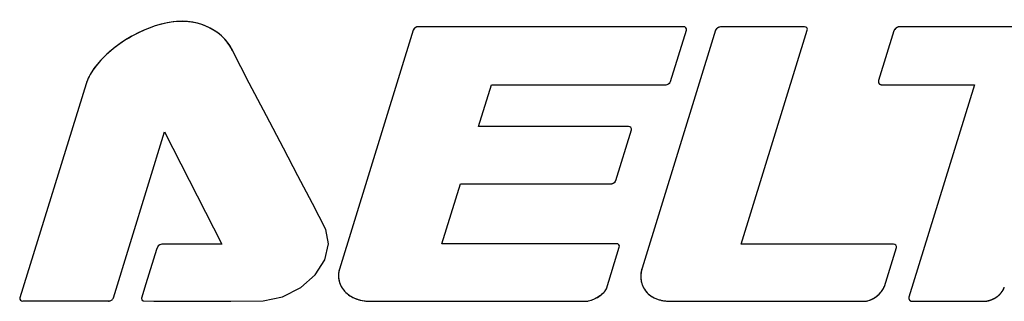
# Model space of a CAD drawing. Header units: millimetres. Extents: x 0 to 420, y 0 to 297.
# Tile 115 of 119: x 243.99 to 252.81, y 274.24 to 276.76. Entities that reach past the tile are written whole.
import ezdxf

# ---------------------------------------------------------------- set-up
doc = ezdxf.new("R2010")
doc.units = ezdxf.units.MM
doc.header["$LTSCALE"] = 23.1
doc.layers.add('03___PRT_ALL_CURVES', color=7, linetype='CONTINUOUS')
doc.layers.add('PRITING', color=7, linetype='CONTINUOUS')

msp = doc.modelspace()

# ---------------------------------------------------------------- linework, layer by layer
at = {"layer": '03___PRT_ALL_CURVES', "color": 7, "linetype": 'Continuous'}
for p, q in [((249.9404, 276.6973), (247.5643, 276.6973)), ((251.0236, 276.6955), (250.272, 276.6955)), ((254.3405, 276.6973), (251.8811, 276.6973)), ((247.5202, 276.6675), (246.8583, 274.5258)), ((250.2278, 276.6658), (249.5692, 274.5344)), ((249.8238, 276.207), (249.9661, 276.6675)), ((250.4569, 274.7485), (251.0494, 276.6656)), ((251.8246, 276.6592), (251.6875, 276.2154)), ((246.0512, 276.191), (245.9007, 276.4848)), ((244.5887, 276.1848), (243.9968, 274.2696)), ((246.2044, 275.8986), (246.0512, 276.191)), ((248.1049, 275.8024), (248.2208, 276.1773)), ((248.2208, 276.1773), (249.7797, 276.1773)), ((251.7205, 276.1773), (252.5476, 276.1773)), ((252.5476, 276.1773), (251.9601, 274.2763)), ((246.3566, 275.609), (246.2044, 275.8986)), ((249.4483, 275.8024), (248.1049, 275.8024)), ((244.8335, 274.2696), (245.293, 275.7566)), ((245.293, 275.7566), (245.8049, 274.7499)), ((249.3342, 275.3204), (249.474, 275.7728)), ((246.4873, 275.3615), (246.3566, 275.609)), ((246.6178, 275.1139), (246.4873, 275.3615)), ((247.7759, 274.7539), (247.9418, 275.2908)), ((247.9418, 275.2908), (249.2902, 275.2908)), ((246.7369, 274.8812), (246.6178, 275.1139)), ((246.7618, 274.7525), (246.7369, 274.8812)), ((245.2499, 274.7453), (245.2338, 274.7336)), ((245.269, 274.7499), (245.2499, 274.7453)), ((245.4412, 274.7499), (245.269, 274.7499)), ((245.8049, 274.7499), (245.4412, 274.7499)), ((246.7276, 274.6088), (246.7618, 274.7525)), ((249.3398, 274.7539), (247.7759, 274.7539)), ((251.822, 274.7485), (250.4569, 274.7485)), ((245.2201, 274.7019), (245.1254, 274.3954)), ((245.2338, 274.7336), (245.2201, 274.7019)), ((249.2501, 274.3506), (249.3656, 274.7241)), ((251.7399, 274.3699), (251.8475, 274.7187)), ((246.6405, 274.4746), (246.7276, 274.6088)), ((246.5115, 274.3619), (246.6405, 274.4746)), ((245.1254, 274.3954), (245.0858, 274.2668)), ((246.3476, 274.2791), (246.5115, 274.3619)), ((244.7893, 274.2397), (244.0226, 274.2397)), ((245.0858, 274.2668), (245.0878, 274.252)), ((245.0878, 274.252), (245.0994, 274.2421)), ((245.0994, 274.2421), (245.1946, 274.2397)), ((245.1946, 274.2397), (245.8851, 274.2397)), ((245.8851, 274.2397), (246.1759, 274.2417)), ((246.1759, 274.2417), (246.3476, 274.2791)), ((247.1316, 274.2382), (249.0587, 274.2382)), ((249.8244, 274.2382), (251.5645, 274.2382)), ((251.9931, 274.2382), (252.6257, 274.2382))]:
    msp.add_line(p, q, dxfattribs=at)
for centre, radius, start, end in [((245.5144, 276.2929), 0.4314, 31.70269, 42.64471), ((245.5191, 276.2961), 0.4257, 26.31523, 31.66993), ((247.0445, 274.4674), 0.1952, 186.56082, 191.56561), ((247.0488, 274.4684), 0.1995, 191.57738, 198.81244), ((247.0552, 274.4705), 0.2063, 198.81208, 205.35184), ((247.0621, 274.4738), 0.214, 205.35257, 211.78245), ((249.7845, 274.4605), 0.2265, 184.19331, 191.55483), ((249.7745, 274.4584), 0.2163, 191.55327, 199.19652), ((249.7653, 274.4552), 0.2066, 199.19574, 207.38791), ((247.0694, 274.4783), 0.2225, 211.78814, 219.11733), ((247.0752, 274.483), 0.23, 219.1042, 224.2903), ((247.0801, 274.4878), 0.2369, 224.29681, 230.37187), ((247.1098, 274.5326), 0.2907, 241.44355, 246.70133), ((247.118, 274.5515), 0.3114, 246.69738, 251.56031), ((247.1245, 274.5709), 0.3318, 251.5589, 256.31602), ((249.8169, 274.575), 0.3361, 253.6886, 259.03988), ((249.823, 274.6063), 0.3679, 259.03619, 264.47926), ((249.8255, 274.6319), 0.3936, 264.47007, 269.83424)]:
    msp.add_arc(centre, radius, start, end, dxfattribs=at)
for points, knots in [([(245.8317, 276.5851), (245.8224, 276.5953), (245.7261, 276.6908), (245.3465, 276.8475), (244.8101, 276.5364), (244.6568, 276.3187)], [0, 0, 0, 0, 0.040437, 0.392862, 1, 1, 1, 1]), ([(251.8461, 276.6862), (251.8455, 276.6857), (251.8443, 276.6848), (251.8427, 276.6837), (251.8415, 276.6828), (251.8403, 276.6817), (251.8389, 276.6804), (251.8374, 276.6791), (251.8363, 276.6781), (251.8353, 276.6769), (251.8343, 276.6759), (251.8334, 276.6747), (251.8326, 276.6739), (251.832, 276.673), (251.8311, 276.6718), (251.8303, 276.6706), (251.8295, 276.6696), (251.8291, 276.669), (251.8287, 276.6681), (251.8279, 276.6667), (251.8271, 276.6652), (251.8264, 276.664), (251.826, 276.6627), (251.8253, 276.6611), (251.8249, 276.6599), (251.8246, 276.6592)], [0, 0, 0, 0, 0.0625, 0.125, 0.15625, 0.1875, 0.25, 0.3125, 0.34375, 0.375, 0.4375, 0.46875, 0.5, 0.53125, 0.5625, 0.625, 0.65625, 0.671875, 0.6875, 0.75, 0.8125, 0.84375, 0.875, 0.9375, 1, 1, 1, 1]), ([(251.8811, 276.6973), (251.8804, 276.6973), (251.8789, 276.6972), (251.8771, 276.6971), (251.8756, 276.697), (251.8742, 276.6968), (251.8723, 276.6965), (251.8704, 276.6962), (251.8689, 276.696), (251.8674, 276.6955), (251.8659, 276.6951), (251.8643, 276.6947), (251.8632, 276.6945), (251.8621, 276.694), (251.8606, 276.6935), (251.8592, 276.6929), (251.8577, 276.6924), (251.8562, 276.6918), (251.8544, 276.6909), (251.8526, 276.69), (251.8512, 276.6893), (251.8498, 276.6884), (251.8481, 276.6874), (251.8468, 276.6866), (251.8461, 276.6862)], [0, 0, 0, 0, 0.0625, 0.125, 0.15625, 0.1875, 0.25, 0.3125, 0.34375, 0.375, 0.4375, 0.46875, 0.5, 0.53125, 0.5625, 0.625, 0.65625, 0.6875, 0.75, 0.8125, 0.84375, 0.875, 0.9375, 1, 1, 1, 1]), ([(251.6875, 276.2154), (251.6873, 276.2148), (251.687, 276.2136), (251.6867, 276.212), (251.6864, 276.211), (251.6863, 276.2103), (251.6862, 276.2094), (251.6861, 276.2081), (251.686, 276.2067), (251.6859, 276.2058), (251.686, 276.2052), (251.6861, 276.2042), (251.6862, 276.203), (251.6863, 276.2019), (251.6863, 276.2013), (251.6863, 276.2009), (251.6865, 276.2005), (251.6866, 276.1999), (251.6869, 276.199), (251.6872, 276.1979), (251.6874, 276.1969), (251.6876, 276.1963), (251.688, 276.1956), (251.6885, 276.1944), (251.6891, 276.1932), (251.6894, 276.1924), (251.6898, 276.1919), (251.6904, 276.1911), (251.6912, 276.1899), (251.6919, 276.189), (251.6922, 276.1885)], [0, 0, 0, 0, 0.0625, 0.125, 0.15625, 0.171875, 0.1875, 0.25, 0.3125, 0.328125, 0.34375, 0.375, 0.4375, 0.46875, 0.484375, 0.5, 0.515625, 0.53125, 0.5625, 0.625, 0.65625, 0.671875, 0.6875, 0.75, 0.8125, 0.828125, 0.84375, 0.875, 0.9375, 1, 1, 1, 1]), ([(251.6922, 276.1885), (251.6926, 276.1881), (251.6934, 276.1873), (251.6945, 276.1863), (251.6952, 276.1856), (251.6956, 276.1852), (251.6964, 276.1847), (251.6975, 276.1839), (251.6987, 276.1831), (251.6995, 276.1825), (251.7, 276.1823), (251.701, 276.1818), (251.7021, 276.1812), (251.7032, 276.1807), (251.7041, 276.1803), (251.7051, 276.18), (251.7063, 276.1796), (251.7076, 276.1792), (251.7089, 276.1787), (251.7102, 276.1785), (251.7119, 276.1782), (251.7134, 276.1779), (251.7144, 276.1777), (251.7151, 276.1776), (251.7164, 276.1776), (251.7182, 276.1775), (251.7197, 276.1774), (251.7205, 276.1773)], [0, 0, 0, 0, 0.0625, 0.125, 0.15625, 0.171875, 0.1875, 0.25, 0.3125, 0.328125, 0.34375, 0.375, 0.4375, 0.46875, 0.5, 0.53125, 0.5625, 0.625, 0.65625, 0.6875, 0.75, 0.8125, 0.828125, 0.84375, 0.875, 0.9375, 1, 1, 1, 1]), ([(249.2902, 275.2908), (249.2913, 275.2908), (249.2927, 275.2909), (249.2944, 275.291), (249.2956, 275.2911), (249.297, 275.2914), (249.2985, 275.2916), (249.2997, 275.2918), (249.3009, 275.2921), (249.302, 275.2924), (249.3032, 275.2928), (249.3041, 275.293), (249.305, 275.2933), (249.3061, 275.2937), (249.3073, 275.2942), (249.3084, 275.2946), (249.3095, 275.2951), (249.3109, 275.2958), (249.3124, 275.2964), (249.3135, 275.297), (249.315, 275.298), (249.3164, 275.2988), (249.3174, 275.2994)], [0, 0, 0, 0, 0.125, 0.15625, 0.1875, 0.25, 0.3125, 0.34375, 0.375, 0.4375, 0.46875, 0.5, 0.53125, 0.5625, 0.625, 0.65625, 0.6875, 0.75, 0.8125, 0.84375, 0.875, 1, 1, 1, 1]), ([(249.3174, 275.2994), (249.3184, 275.3001), (249.3196, 275.301), (249.321, 275.3021), (249.322, 275.3029), (249.3231, 275.3039), (249.3242, 275.3049), (249.3251, 275.3057), (249.3258, 275.3066), (249.3266, 275.3075), (249.3273, 275.3083), (249.3279, 275.309), (249.3284, 275.3097), (249.3291, 275.3106), (249.3297, 275.3115), (249.3304, 275.3124), (249.331, 275.3134), (249.3316, 275.3146), (249.3322, 275.3157), (249.3327, 275.3167), (249.3333, 275.3182), (249.3338, 275.3194), (249.3342, 275.3204)], [0, 0, 0, 0, 0.125, 0.15625, 0.1875, 0.25, 0.3125, 0.34375, 0.375, 0.4375, 0.46875, 0.5, 0.53125, 0.5625, 0.625, 0.65625, 0.6875, 0.75, 0.8125, 0.84375, 0.875, 1, 1, 1, 1]), ([(249.0902, 274.2419), (249.1211, 274.2484), (249.1724, 274.2717), (249.2154, 274.306), (249.2312, 274.3226), (249.2339, 274.3255)], [0, 0, 0, 0, 0.57051, 0.924437, 1, 1, 1, 1]), ([(249.2339, 274.3255), (249.2359, 274.3278), (249.2425, 274.3358), (249.2479, 274.3444), (249.2501, 274.3506)], [0, 0, 0, 0, 0.290384, 1, 1, 1, 1]), ([(249.5819, 274.3602), (249.5923, 274.3401), (249.6099, 274.3167), (249.6328, 274.2977), (249.6379, 274.2938)], [0, 0, 0, 0, 0.784783, 1, 1, 1, 1]), ([(252.7425, 274.2752), (252.7435, 274.2759), (252.7455, 274.2774), (252.7481, 274.2792), (252.7502, 274.2806), (252.7522, 274.2822), (252.7548, 274.2843), (252.7574, 274.2863), (252.7595, 274.2879), (252.7615, 274.2896), (252.7634, 274.2913), (252.7654, 274.2931), (252.7669, 274.2943), (252.7683, 274.2957), (252.7702, 274.2974), (252.772, 274.2992), (252.7737, 274.3008), (252.7746, 274.3017), (252.7754, 274.3026), (252.7764, 274.3037), (252.7777, 274.305), (252.7789, 274.3063), (252.7799, 274.3074), (252.7808, 274.3082), (252.7816, 274.3092), (252.7831, 274.311), (252.7852, 274.3134), (252.7868, 274.3154), (252.7877, 274.3164)], [0, 0, 0, 0, 0.0625, 0.125, 0.15625, 0.1875, 0.25, 0.3125, 0.34375, 0.375, 0.4375, 0.46875, 0.5, 0.53125, 0.5625, 0.625, 0.65625, 0.671875, 0.6875, 0.71875, 0.75, 0.78125, 0.8125, 0.828125, 0.84375, 0.875, 0.9375, 1, 1, 1, 1]), ([(252.7877, 274.3164), (252.7884, 274.3173), (252.7898, 274.3192), (252.7915, 274.3216), (252.793, 274.3234), (252.7943, 274.3254), (252.796, 274.3279), (252.7977, 274.3304), (252.799, 274.3324), (252.8002, 274.3345), (252.8014, 274.3365), (252.8026, 274.3386), (252.8035, 274.3401), (252.8043, 274.3417), (252.8053, 274.3437), (252.8064, 274.3458), (252.8075, 274.3479), (252.8084, 274.35), (252.8095, 274.3526), (252.8106, 274.3552), (252.8115, 274.3573), (252.8122, 274.3594), (252.8131, 274.362), (252.8138, 274.3641), (252.8142, 274.3651)], [0, 0, 0, 0, 0.0625, 0.125, 0.15625, 0.1875, 0.25, 0.3125, 0.34375, 0.375, 0.4375, 0.46875, 0.5, 0.53125, 0.5625, 0.625, 0.65625, 0.6875, 0.75, 0.8125, 0.84375, 0.875, 0.9375, 1, 1, 1, 1]), ([(251.6519, 274.2705), (251.6592, 274.2754), (251.6674, 274.2813), (251.6752, 274.2875), (251.6762, 274.2884)], [0, 0, 0, 0, 0.86984, 1, 1, 1, 1]), ([(251.9601, 274.2763), (251.96, 274.2757), (251.9597, 274.2745), (251.9594, 274.2729), (251.9591, 274.2719), (251.959, 274.2712), (251.9589, 274.2703), (251.9588, 274.269), (251.9587, 274.2676), (251.9586, 274.2667), (251.9587, 274.2661), (251.9588, 274.2651), (251.9589, 274.2639), (251.9589, 274.2628), (251.959, 274.2622), (251.959, 274.2618), (251.9591, 274.2614), (251.9593, 274.2608), (251.9596, 274.2599), (251.9598, 274.2588), (251.9601, 274.2578), (251.9603, 274.2572), (251.9607, 274.2565), (251.9612, 274.2553), (251.9618, 274.2541), (251.9621, 274.2533), (251.9624, 274.2528), (251.963, 274.252), (251.9639, 274.2508), (251.9645, 274.2499), (251.9649, 274.2494)], [0, 0, 0, 0, 0.0625, 0.125, 0.15625, 0.171875, 0.1875, 0.25, 0.3125, 0.328125, 0.34375, 0.375, 0.4375, 0.46875, 0.484375, 0.5, 0.515625, 0.53125, 0.5625, 0.625, 0.65625, 0.671875, 0.6875, 0.75, 0.8125, 0.828125, 0.84375, 0.875, 0.9375, 1, 1, 1, 1]), ([(251.9649, 274.2494), (251.9653, 274.249), (251.9661, 274.2482), (251.9672, 274.2472), (251.9679, 274.2465), (251.9683, 274.2461), (251.9691, 274.2456), (251.9702, 274.2448), (251.9714, 274.244), (251.9721, 274.2434), (251.9727, 274.2432), (251.9737, 274.2427), (251.9748, 274.2421), (251.9759, 274.2416), (251.9767, 274.2412), (251.9777, 274.2409), (251.979, 274.2405), (251.9803, 274.2401), (251.9815, 274.2396), (251.9829, 274.2394), (251.9846, 274.2391), (251.9861, 274.2388), (251.9871, 274.2386), (251.9878, 274.2385), (251.9891, 274.2385), (251.9909, 274.2384), (251.9924, 274.2383), (251.9931, 274.2382)], [0, 0, 0, 0, 0.0625, 0.125, 0.15625, 0.171875, 0.1875, 0.25, 0.3125, 0.328125, 0.34375, 0.375, 0.4375, 0.46875, 0.5, 0.53125, 0.5625, 0.625, 0.65625, 0.6875, 0.75, 0.8125, 0.828125, 0.84375, 0.875, 0.9375, 1, 1, 1, 1]), ([(252.6257, 274.2382), (252.6269, 274.2383), (252.6293, 274.2383), (252.6322, 274.2384), (252.6343, 274.2384), (252.6355, 274.2385), (252.6367, 274.2386), (252.6383, 274.2387), (252.6408, 274.2389), (252.6434, 274.2391), (252.6459, 274.2393), (252.6483, 274.2397), (252.6507, 274.24), (252.6531, 274.2403), (252.6549, 274.2405), (252.6568, 274.2409), (252.6594, 274.2414), (252.6619, 274.2419), (252.6645, 274.2423), (252.6671, 274.2429), (252.6703, 274.2437), (252.6734, 274.2444), (252.676, 274.245), (252.6798, 274.2462), (252.683, 274.2471), (252.6855, 274.2478)], [0, 0, 0, 0, 0.0625, 0.125, 0.15625, 0.171875, 0.1875, 0.21875, 0.25, 0.3125, 0.34375, 0.375, 0.4375, 0.46875, 0.5, 0.53125, 0.5625, 0.625, 0.65625, 0.6875, 0.75, 0.8125, 0.84375, 0.875, 1, 1, 1, 1]), ([(252.6855, 274.2478), (252.6867, 274.2482), (252.6891, 274.249), (252.6921, 274.2501), (252.6942, 274.2508), (252.6954, 274.2512), (252.6973, 274.2519), (252.7001, 274.253), (252.7032, 274.2543), (252.7057, 274.2553), (252.7081, 274.2564), (252.7106, 274.2575), (252.713, 274.2586), (252.7149, 274.2594), (252.7165, 274.2603), (252.7188, 274.2614), (252.7211, 274.2626), (252.7231, 274.2636), (252.7242, 274.2642), (252.726, 274.2652), (252.7286, 274.2667), (252.7315, 274.2683), (252.7338, 274.2697), (252.7361, 274.2712), (252.739, 274.273), (252.7413, 274.2745), (252.7425, 274.2752)], [0, 0, 0, 0, 0.0625, 0.125, 0.15625, 0.171875, 0.1875, 0.25, 0.3125, 0.34375, 0.375, 0.4375, 0.46875, 0.5, 0.53125, 0.5625, 0.625, 0.65625, 0.671875, 0.6875, 0.75, 0.8125, 0.84375, 0.875, 0.9375, 1, 1, 1, 1])]:
    msp.add_open_spline(points, degree=3, knots=knots, dxfattribs=at)
for points in [[(247.537, 276.6885), (247.5287, 276.6829), (247.5225, 276.6751), (247.5202, 276.6675)], [(247.5643, 276.6973), (247.5554, 276.6973), (247.5452, 276.6941), (247.537, 276.6885)], [(249.9624, 276.6885), (249.9576, 276.6941), (249.9493, 276.6973), (249.9404, 276.6973)], [(249.9661, 276.6675), (249.9684, 276.6751), (249.9671, 276.683), (249.9624, 276.6885)], [(250.2541, 276.6908), (250.242, 276.6851), (250.2307, 276.6751), (250.2278, 276.6658)], [(250.272, 276.6955), (250.2665, 276.6955), (250.2602, 276.6937), (250.2541, 276.6908)], [(251.0455, 276.6866), (251.0407, 276.6922), (251.0326, 276.6955), (251.0236, 276.6955)], [(251.0494, 276.6656), (251.0517, 276.6732), (251.0503, 276.681), (251.0455, 276.6866)], [(244.6568, 276.3187), (244.6257, 276.2745), (244.6023, 276.2294), (244.5887, 276.1848)], [(249.7797, 276.1773), (249.7886, 276.1773), (249.7988, 276.1805), (249.807, 276.1861)], [(249.807, 276.1861), (249.8153, 276.1916), (249.8215, 276.1995), (249.8238, 276.207)], [(249.4702, 275.7937), (249.4655, 275.7992), (249.4572, 275.8024), (249.4483, 275.8024)], [(249.474, 275.7728), (249.4763, 275.7803), (249.475, 275.7882), (249.4702, 275.7937)], [(249.3618, 274.7451), (249.357, 274.7507), (249.3488, 274.7539), (249.3398, 274.7539)], [(249.3656, 274.7241), (249.3679, 274.7317), (249.3666, 274.7396), (249.3618, 274.7451)], [(251.8439, 274.7397), (251.8392, 274.7453), (251.8309, 274.7485), (251.822, 274.7485)], [(251.8475, 274.7187), (251.8498, 274.7263), (251.8486, 274.7342), (251.8439, 274.7397)], [(246.8583, 274.5258), (246.8499, 274.4985), (246.8476, 274.4713), (246.8506, 274.4451)], [(249.5692, 274.5344), (249.5599, 274.5043), (249.5564, 274.4735), (249.5586, 274.4439)], [(246.929, 274.3054), (246.9418, 274.2948), (246.9558, 274.2854), (246.9708, 274.2772)], [(249.6379, 274.2938), (249.6459, 274.2878), (249.6543, 274.2822), (249.6632, 274.2772)], [(251.6762, 274.2884), (251.6852, 274.2957), (251.6936, 274.3033), (251.7012, 274.3112)], [(251.7012, 274.3112), (251.7082, 274.3185), (251.7145, 274.326), (251.7201, 274.3337)], [(251.7201, 274.3337), (251.7286, 274.3454), (251.7353, 274.3575), (251.7399, 274.3699)], [(243.9968, 274.2696), (243.9945, 274.262), (243.9957, 274.2536), (244.0005, 274.2485)], [(244.0005, 274.2485), (244.0054, 274.2434), (244.014, 274.2415), (244.0226, 274.2397)], [(244.7893, 274.2397), (244.799, 274.2415), (244.8087, 274.2434), (244.8167, 274.2485)], [(244.8167, 274.2485), (244.8247, 274.2536), (244.8311, 274.262), (244.8335, 274.2696)], [(247.046, 274.2485), (247.0731, 274.2419), (247.1019, 274.2384), (247.1316, 274.2382)], [(249.0587, 274.2382), (249.069, 274.2384), (249.0795, 274.2397), (249.0902, 274.2419)], [(249.6632, 274.2772), (249.6813, 274.267), (249.7012, 274.2587), (249.7225, 274.2525)], [(251.5645, 274.2382), (251.579, 274.2386), (251.594, 274.2422), (251.6087, 274.2479)], [(251.6087, 274.2479), (251.6235, 274.2536), (251.6381, 274.2615), (251.6519, 274.2705)]]:
    msp.add_open_spline(points, degree=3, dxfattribs=at)
at = {"layer": 'PRITING', "color": 7, "linetype": 'Continuous'}
for p, q in [((249.9404, 276.6973), (247.5643, 276.6973)), ((251.0236, 276.6955), (250.272, 276.6955)), ((254.3405, 276.6973), (251.8811, 276.6973)), ((247.5202, 276.6675), (246.8583, 274.5258)), ((250.2278, 276.6658), (249.5692, 274.5344)), ((249.8238, 276.207), (249.9661, 276.6675)), ((250.4569, 274.7485), (251.0494, 276.6656)), ((251.8246, 276.6592), (251.6875, 276.2154)), ((246.0512, 276.191), (245.9007, 276.4848)), ((244.5887, 276.1848), (243.9968, 274.2696)), ((244.5887, 276.1848), (243.9968, 274.2696)), ((246.2044, 275.8986), (246.0512, 276.191)), ((248.1049, 275.8024), (248.2208, 276.1773)), ((248.2208, 276.1773), (249.7797, 276.1773)), ((251.7205, 276.1773), (252.5476, 276.1773)), ((252.5476, 276.1773), (251.9601, 274.2763)), ((246.3566, 275.609), (246.2044, 275.8986)), ((249.4483, 275.8024), (248.1049, 275.8024)), ((244.8335, 274.2696), (245.293, 275.7566)), ((245.293, 275.7566), (245.8049, 274.7499)), ((249.3342, 275.3204), (249.474, 275.7728)), ((246.4873, 275.3615), (246.3566, 275.609)), ((246.6178, 275.1139), (246.4873, 275.3615)), ((247.7759, 274.7539), (247.9418, 275.2908)), ((247.9418, 275.2908), (249.2902, 275.2908)), ((246.7369, 274.8812), (246.6178, 275.1139)), ((246.7618, 274.7525), (246.7369, 274.8812)), ((245.2499, 274.7453), (245.2338, 274.7336)), ((245.269, 274.7499), (245.2499, 274.7453)), ((245.4412, 274.7499), (245.269, 274.7499)), ((245.8049, 274.7499), (245.4412, 274.7499)), ((246.7276, 274.6088), (246.7618, 274.7525)), ((249.3398, 274.7539), (247.7759, 274.7539)), ((251.822, 274.7485), (250.4569, 274.7485)), ((245.2201, 274.7019), (245.1254, 274.3954)), ((245.2338, 274.7336), (245.2201, 274.7019)), ((249.2501, 274.3506), (249.3656, 274.7241)), ((251.7399, 274.3699), (251.8475, 274.7187)), ((246.6405, 274.4746), (246.7276, 274.6088)), ((246.5115, 274.3619), (246.6405, 274.4746)), ((245.1254, 274.3954), (245.0858, 274.2668)), ((246.3476, 274.2791), (246.5115, 274.3619)), ((244.7893, 274.2397), (244.0226, 274.2397)), ((245.0858, 274.2668), (245.0878, 274.252)), ((245.0878, 274.252), (245.0994, 274.2421)), ((245.0994, 274.2421), (245.1946, 274.2397)), ((245.1946, 274.2397), (245.8851, 274.2397)), ((245.8851, 274.2397), (246.1759, 274.2417)), ((246.1759, 274.2417), (246.3476, 274.2791)), ((247.1316, 274.2382), (249.0587, 274.2382)), ((249.8244, 274.2382), (251.5645, 274.2382)), ((251.9931, 274.2382), (252.6257, 274.2382))]:
    msp.add_line(p, q, dxfattribs=at)
for centre, radius, start, end in [((245.5144, 276.2929), 0.4314, 31.70269, 42.64471), ((245.5191, 276.2961), 0.4257, 26.31523, 31.66993), ((247.0445, 274.4674), 0.1952, 186.56082, 191.56561), ((247.0488, 274.4684), 0.1995, 191.57738, 198.81244), ((247.0552, 274.4705), 0.2063, 198.81208, 205.35184), ((247.0621, 274.4738), 0.214, 205.35257, 211.78245), ((249.7845, 274.4605), 0.2265, 184.19331, 191.55483), ((249.7745, 274.4584), 0.2163, 191.55327, 199.19652), ((249.7653, 274.4552), 0.2066, 199.19574, 207.38791), ((247.0694, 274.4783), 0.2225, 211.78814, 219.11733), ((247.0752, 274.483), 0.23, 219.1042, 224.2903), ((247.0801, 274.4878), 0.2369, 224.29681, 230.37187), ((247.1098, 274.5326), 0.2907, 241.44355, 246.70133), ((247.118, 274.5515), 0.3114, 246.69738, 251.56031), ((247.1245, 274.5709), 0.3318, 251.5589, 256.31602), ((249.8169, 274.575), 0.3361, 253.6886, 259.03988), ((249.823, 274.6063), 0.3679, 259.03619, 264.47926), ((249.8255, 274.6319), 0.3936, 264.47007, 269.83424)]:
    msp.add_arc(centre, radius, start, end, dxfattribs=at)
for points, knots in [([(245.8295, 276.5875), (245.7565, 276.6658), (245.5272, 276.782), (245.2133, 276.7201), (244.9749, 276.604), (244.7622, 276.4561), (244.6276, 276.3023), (244.5887, 276.1848)], [0, 0, 0, 0, 0.215949, 0.475751, 0.613839, 0.750388, 1, 1, 1, 1]), ([(245.8317, 276.5851), (245.8224, 276.5953), (245.7261, 276.6908), (245.3465, 276.8475), (244.8101, 276.5364), (244.6568, 276.3187)], [0, 0, 0, 0, 0.040437, 0.392862, 1, 1, 1, 1]), ([(249.9661, 276.6675), (249.9681, 276.6743), (249.9655, 276.6925), (249.9483, 276.6972), (249.9404, 276.6973)], [0, 0, 0, 0, 0.474394, 1, 1, 1, 1]), ([(251.0494, 276.6656), (251.0514, 276.6725), (251.0486, 276.6905), (251.0315, 276.6953), (251.0236, 276.6955)], [0, 0, 0, 0, 0.474515, 1, 1, 1, 1]), ([(251.8811, 276.6973), (251.8631, 276.6973), (251.838, 276.6853), (251.8262, 276.6645), (251.8246, 276.6592)], [0, 0, 0, 0, 0.765121, 1, 1, 1, 1]), ([(251.8461, 276.6862), (251.8455, 276.6857), (251.8443, 276.6848), (251.8427, 276.6837), (251.8415, 276.6828), (251.8403, 276.6817), (251.8389, 276.6804), (251.8374, 276.6791), (251.8363, 276.6781), (251.8353, 276.6769), (251.8343, 276.6759), (251.8334, 276.6747), (251.8326, 276.6739), (251.832, 276.673), (251.8311, 276.6718), (251.8303, 276.6706), (251.8295, 276.6696), (251.8291, 276.669), (251.8287, 276.6681), (251.8279, 276.6667), (251.8271, 276.6652), (251.8264, 276.664), (251.826, 276.6627), (251.8253, 276.6611), (251.8249, 276.6599), (251.8246, 276.6592)], [0, 0, 0, 0, 0.0625, 0.125, 0.15625, 0.1875, 0.25, 0.3125, 0.34375, 0.375, 0.4375, 0.46875, 0.5, 0.53125, 0.5625, 0.625, 0.65625, 0.671875, 0.6875, 0.75, 0.8125, 0.84375, 0.875, 0.9375, 1, 1, 1, 1]), ([(251.8811, 276.6973), (251.8804, 276.6973), (251.8789, 276.6972), (251.8771, 276.6971), (251.8756, 276.697), (251.8742, 276.6968), (251.8723, 276.6965), (251.8704, 276.6962), (251.8689, 276.696), (251.8674, 276.6955), (251.8659, 276.6951), (251.8643, 276.6947), (251.8632, 276.6945), (251.8621, 276.694), (251.8606, 276.6935), (251.8592, 276.6929), (251.8577, 276.6924), (251.8562, 276.6918), (251.8544, 276.6909), (251.8526, 276.69), (251.8512, 276.6893), (251.8498, 276.6884), (251.8481, 276.6874), (251.8468, 276.6866), (251.8461, 276.6862)], [0, 0, 0, 0, 0.0625, 0.125, 0.15625, 0.1875, 0.25, 0.3125, 0.34375, 0.375, 0.4375, 0.46875, 0.5, 0.53125, 0.5625, 0.625, 0.65625, 0.6875, 0.75, 0.8125, 0.84375, 0.875, 0.9375, 1, 1, 1, 1]), ([(251.6875, 276.2154), (251.6848, 276.2067), (251.6882, 276.1834), (251.7103, 276.1773), (251.7205, 276.1773)], [0, 0, 0, 0, 0.474093, 1, 1, 1, 1]), ([(251.6875, 276.2154), (251.6873, 276.2148), (251.687, 276.2136), (251.6867, 276.212), (251.6864, 276.211), (251.6863, 276.2103), (251.6862, 276.2094), (251.6861, 276.2081), (251.686, 276.2067), (251.6859, 276.2058), (251.686, 276.2052), (251.6861, 276.2042), (251.6862, 276.203), (251.6863, 276.2019), (251.6863, 276.2013), (251.6863, 276.2009), (251.6865, 276.2005), (251.6866, 276.1999), (251.6869, 276.199), (251.6872, 276.1979), (251.6874, 276.1969), (251.6876, 276.1963), (251.688, 276.1956), (251.6885, 276.1944), (251.6891, 276.1932), (251.6894, 276.1924), (251.6898, 276.1919), (251.6904, 276.1911), (251.6912, 276.1899), (251.6919, 276.189), (251.6922, 276.1885)], [0, 0, 0, 0, 0.0625, 0.125, 0.15625, 0.171875, 0.1875, 0.25, 0.3125, 0.328125, 0.34375, 0.375, 0.4375, 0.46875, 0.484375, 0.5, 0.515625, 0.53125, 0.5625, 0.625, 0.65625, 0.671875, 0.6875, 0.75, 0.8125, 0.828125, 0.84375, 0.875, 0.9375, 1, 1, 1, 1]), ([(251.6922, 276.1885), (251.6926, 276.1881), (251.6934, 276.1873), (251.6945, 276.1863), (251.6952, 276.1856), (251.6956, 276.1852), (251.6964, 276.1847), (251.6975, 276.1839), (251.6987, 276.1831), (251.6995, 276.1825), (251.7, 276.1823), (251.701, 276.1818), (251.7021, 276.1812), (251.7032, 276.1807), (251.7041, 276.1803), (251.7051, 276.18), (251.7063, 276.1796), (251.7076, 276.1792), (251.7089, 276.1787), (251.7102, 276.1785), (251.7119, 276.1782), (251.7134, 276.1779), (251.7144, 276.1777), (251.7151, 276.1776), (251.7164, 276.1776), (251.7182, 276.1775), (251.7197, 276.1774), (251.7205, 276.1773)], [0, 0, 0, 0, 0.0625, 0.125, 0.15625, 0.171875, 0.1875, 0.25, 0.3125, 0.328125, 0.34375, 0.375, 0.4375, 0.46875, 0.5, 0.53125, 0.5625, 0.625, 0.65625, 0.6875, 0.75, 0.8125, 0.828125, 0.84375, 0.875, 0.9375, 1, 1, 1, 1]), ([(249.474, 275.7728), (249.4759, 275.7796), (249.4734, 275.7977), (249.4561, 275.8023), (249.4483, 275.8024)], [0, 0, 0, 0, 0.473973, 1, 1, 1, 1]), ([(249.2902, 275.2908), (249.2913, 275.2908), (249.2927, 275.2909), (249.2944, 275.291), (249.2956, 275.2911), (249.297, 275.2914), (249.2985, 275.2916), (249.2997, 275.2918), (249.3009, 275.2921), (249.302, 275.2924), (249.3032, 275.2928), (249.3041, 275.293), (249.305, 275.2933), (249.3061, 275.2937), (249.3073, 275.2942), (249.3084, 275.2946), (249.3095, 275.2951), (249.3109, 275.2958), (249.3124, 275.2964), (249.3135, 275.297), (249.315, 275.298), (249.3164, 275.2988), (249.3174, 275.2994)], [0, 0, 0, 0, 0.125, 0.15625, 0.1875, 0.25, 0.3125, 0.34375, 0.375, 0.4375, 0.46875, 0.5, 0.53125, 0.5625, 0.625, 0.65625, 0.6875, 0.75, 0.8125, 0.84375, 0.875, 1, 1, 1, 1]), ([(249.3174, 275.2994), (249.3184, 275.3001), (249.3196, 275.301), (249.321, 275.3021), (249.322, 275.3029), (249.3231, 275.3039), (249.3242, 275.3049), (249.3251, 275.3057), (249.3258, 275.3066), (249.3266, 275.3075), (249.3273, 275.3083), (249.3279, 275.309), (249.3284, 275.3097), (249.3291, 275.3106), (249.3297, 275.3115), (249.3304, 275.3124), (249.331, 275.3134), (249.3316, 275.3146), (249.3322, 275.3157), (249.3327, 275.3167), (249.3333, 275.3182), (249.3338, 275.3194), (249.3342, 275.3204)], [0, 0, 0, 0, 0.125, 0.15625, 0.1875, 0.25, 0.3125, 0.34375, 0.375, 0.4375, 0.46875, 0.5, 0.53125, 0.5625, 0.625, 0.65625, 0.6875, 0.75, 0.8125, 0.84375, 0.875, 1, 1, 1, 1]), ([(249.3656, 274.7241), (249.3675, 274.731), (249.3649, 274.7491), (249.3477, 274.7538), (249.3398, 274.7539)], [0, 0, 0, 0, 0.47444, 1, 1, 1, 1]), ([(251.8475, 274.7187), (251.8495, 274.7256), (251.8471, 274.7436), (251.8299, 274.7484), (251.822, 274.7485)], [0, 0, 0, 0, 0.474825, 1, 1, 1, 1]), ([(249.5692, 274.5344), (249.5586, 274.4982), (249.5512, 274.4224), (249.5987, 274.3159), (249.7004, 274.2504), (249.7817, 274.2385), (249.8244, 274.2382)], [0, 0, 0, 0, 0.246085, 0.476946, 0.721737, 1, 1, 1, 1]), ([(246.8947, 274.3404), (246.9203, 274.308), (246.9954, 274.2541), (247.0847, 274.2387), (247.1316, 274.2382)], [0, 0, 0, 0, 0.468237, 1, 1, 1, 1]), ([(249.0587, 274.2382), (249.0972, 274.2393), (249.1701, 274.2676), (249.2338, 274.3171), (249.2501, 274.3506)], [0, 0, 0, 0, 0.508079, 1, 1, 1, 1]), ([(249.0902, 274.2419), (249.1211, 274.2484), (249.1724, 274.2717), (249.2154, 274.306), (249.2312, 274.3226), (249.2339, 274.3255)], [0, 0, 0, 0, 0.57051, 0.924437, 1, 1, 1, 1]), ([(249.2339, 274.3255), (249.2359, 274.3278), (249.2425, 274.3358), (249.2479, 274.3444), (249.2501, 274.3506)], [0, 0, 0, 0, 0.290384, 1, 1, 1, 1]), ([(249.5819, 274.3602), (249.5923, 274.3401), (249.6099, 274.3167), (249.6328, 274.2977), (249.6379, 274.2938)], [0, 0, 0, 0, 0.784783, 1, 1, 1, 1]), ([(251.5645, 274.2382), (251.6033, 274.2409), (251.674, 274.2778), (251.7268, 274.3359), (251.7399, 274.3699)], [0, 0, 0, 0, 0.516569, 1, 1, 1, 1]), ([(252.6257, 274.2382), (252.6666, 274.2382), (252.7461, 274.2643), (252.8029, 274.3286), (252.8142, 274.3651)], [0, 0, 0, 0, 0.516982, 1, 1, 1, 1]), ([(252.7425, 274.2752), (252.7435, 274.2759), (252.7455, 274.2774), (252.7481, 274.2792), (252.7502, 274.2806), (252.7522, 274.2822), (252.7548, 274.2843), (252.7574, 274.2863), (252.7595, 274.2879), (252.7615, 274.2896), (252.7634, 274.2913), (252.7654, 274.2931), (252.7669, 274.2943), (252.7683, 274.2957), (252.7702, 274.2974), (252.772, 274.2992), (252.7737, 274.3008), (252.7746, 274.3017), (252.7754, 274.3026), (252.7764, 274.3037), (252.7777, 274.305), (252.7789, 274.3063), (252.7799, 274.3074), (252.7808, 274.3082), (252.7816, 274.3092), (252.7831, 274.311), (252.7852, 274.3134), (252.7868, 274.3154), (252.7877, 274.3164)], [0, 0, 0, 0, 0.0625, 0.125, 0.15625, 0.1875, 0.25, 0.3125, 0.34375, 0.375, 0.4375, 0.46875, 0.5, 0.53125, 0.5625, 0.625, 0.65625, 0.671875, 0.6875, 0.71875, 0.75, 0.78125, 0.8125, 0.828125, 0.84375, 0.875, 0.9375, 1, 1, 1, 1]), ([(252.7877, 274.3164), (252.7884, 274.3173), (252.7898, 274.3192), (252.7915, 274.3216), (252.793, 274.3234), (252.7943, 274.3254), (252.796, 274.3279), (252.7977, 274.3304), (252.799, 274.3324), (252.8002, 274.3345), (252.8014, 274.3365), (252.8026, 274.3386), (252.8035, 274.3401), (252.8043, 274.3417), (252.8053, 274.3437), (252.8064, 274.3458), (252.8075, 274.3479), (252.8084, 274.35), (252.8095, 274.3526), (252.8106, 274.3552), (252.8115, 274.3573), (252.8122, 274.3594), (252.8131, 274.362), (252.8138, 274.3641), (252.8142, 274.3651)], [0, 0, 0, 0, 0.0625, 0.125, 0.15625, 0.1875, 0.25, 0.3125, 0.34375, 0.375, 0.4375, 0.46875, 0.5, 0.53125, 0.5625, 0.625, 0.65625, 0.6875, 0.75, 0.8125, 0.84375, 0.875, 0.9375, 1, 1, 1, 1]), ([(243.9968, 274.2696), (243.9949, 274.2627), (243.9972, 274.2441), (244.0147, 274.2408), (244.0226, 274.2397)], [0, 0, 0, 0, 0.47211, 1, 1, 1, 1]), ([(244.7893, 274.2397), (244.7989, 274.2409), (244.8177, 274.2454), (244.8307, 274.2611), (244.8335, 274.2696)], [0, 0, 0, 0, 0.519833, 1, 1, 1, 1]), ([(251.6519, 274.2705), (251.6592, 274.2754), (251.6674, 274.2813), (251.6752, 274.2875), (251.6762, 274.2884)], [0, 0, 0, 0, 0.86984, 1, 1, 1, 1]), ([(251.9601, 274.2763), (251.9574, 274.2676), (251.9609, 274.2443), (251.983, 274.2382), (251.9931, 274.2382)], [0, 0, 0, 0, 0.474093, 1, 1, 1, 1]), ([(251.9601, 274.2763), (251.96, 274.2757), (251.9597, 274.2745), (251.9594, 274.2729), (251.9591, 274.2719), (251.959, 274.2712), (251.9589, 274.2703), (251.9588, 274.269), (251.9587, 274.2676), (251.9586, 274.2667), (251.9587, 274.2661), (251.9588, 274.2651), (251.9589, 274.2639), (251.9589, 274.2628), (251.959, 274.2622), (251.959, 274.2618), (251.9591, 274.2614), (251.9593, 274.2608), (251.9596, 274.2599), (251.9598, 274.2588), (251.9601, 274.2578), (251.9603, 274.2572), (251.9607, 274.2565), (251.9612, 274.2553), (251.9618, 274.2541), (251.9621, 274.2533), (251.9624, 274.2528), (251.963, 274.252), (251.9639, 274.2508), (251.9645, 274.2499), (251.9649, 274.2494)], [0, 0, 0, 0, 0.0625, 0.125, 0.15625, 0.171875, 0.1875, 0.25, 0.3125, 0.328125, 0.34375, 0.375, 0.4375, 0.46875, 0.484375, 0.5, 0.515625, 0.53125, 0.5625, 0.625, 0.65625, 0.671875, 0.6875, 0.75, 0.8125, 0.828125, 0.84375, 0.875, 0.9375, 1, 1, 1, 1]), ([(251.9649, 274.2494), (251.9653, 274.249), (251.9661, 274.2482), (251.9672, 274.2472), (251.9679, 274.2465), (251.9683, 274.2461), (251.9691, 274.2456), (251.9702, 274.2448), (251.9714, 274.244), (251.9721, 274.2434), (251.9727, 274.2432), (251.9737, 274.2427), (251.9748, 274.2421), (251.9759, 274.2416), (251.9767, 274.2412), (251.9777, 274.2409), (251.979, 274.2405), (251.9803, 274.2401), (251.9815, 274.2396), (251.9829, 274.2394), (251.9846, 274.2391), (251.9861, 274.2388), (251.9871, 274.2386), (251.9878, 274.2385), (251.9891, 274.2385), (251.9909, 274.2384), (251.9924, 274.2383), (251.9931, 274.2382)], [0, 0, 0, 0, 0.0625, 0.125, 0.15625, 0.171875, 0.1875, 0.25, 0.3125, 0.328125, 0.34375, 0.375, 0.4375, 0.46875, 0.5, 0.53125, 0.5625, 0.625, 0.65625, 0.6875, 0.75, 0.8125, 0.828125, 0.84375, 0.875, 0.9375, 1, 1, 1, 1]), ([(252.6257, 274.2382), (252.6269, 274.2383), (252.6293, 274.2383), (252.6322, 274.2384), (252.6343, 274.2384), (252.6355, 274.2385), (252.6367, 274.2386), (252.6383, 274.2387), (252.6408, 274.2389), (252.6434, 274.2391), (252.6459, 274.2393), (252.6483, 274.2397), (252.6507, 274.24), (252.6531, 274.2403), (252.6549, 274.2405), (252.6568, 274.2409), (252.6594, 274.2414), (252.6619, 274.2419), (252.6645, 274.2423), (252.6671, 274.2429), (252.6703, 274.2437), (252.6734, 274.2444), (252.676, 274.245), (252.6798, 274.2462), (252.683, 274.2471), (252.6855, 274.2478)], [0, 0, 0, 0, 0.0625, 0.125, 0.15625, 0.171875, 0.1875, 0.21875, 0.25, 0.3125, 0.34375, 0.375, 0.4375, 0.46875, 0.5, 0.53125, 0.5625, 0.625, 0.65625, 0.6875, 0.75, 0.8125, 0.84375, 0.875, 1, 1, 1, 1]), ([(252.6855, 274.2478), (252.6867, 274.2482), (252.6891, 274.249), (252.6921, 274.2501), (252.6942, 274.2508), (252.6954, 274.2512), (252.6973, 274.2519), (252.7001, 274.253), (252.7032, 274.2543), (252.7057, 274.2553), (252.7081, 274.2564), (252.7106, 274.2575), (252.713, 274.2586), (252.7149, 274.2594), (252.7165, 274.2603), (252.7188, 274.2614), (252.7211, 274.2626), (252.7231, 274.2636), (252.7242, 274.2642), (252.726, 274.2652), (252.7286, 274.2667), (252.7315, 274.2683), (252.7338, 274.2697), (252.7361, 274.2712), (252.739, 274.273), (252.7413, 274.2745), (252.7425, 274.2752)], [0, 0, 0, 0, 0.0625, 0.125, 0.15625, 0.171875, 0.1875, 0.25, 0.3125, 0.34375, 0.375, 0.4375, 0.46875, 0.5, 0.53125, 0.5625, 0.625, 0.65625, 0.671875, 0.6875, 0.75, 0.8125, 0.84375, 0.875, 0.9375, 1, 1, 1, 1])]:
    msp.add_open_spline(points, degree=3, knots=knots, dxfattribs=at)
for points in [[(247.5643, 276.6973), (247.5466, 276.697), (247.5258, 276.6843), (247.5202, 276.6675)], [(247.537, 276.6885), (247.5287, 276.6829), (247.5225, 276.6751), (247.5202, 276.6675)], [(247.5643, 276.6973), (247.5554, 276.6973), (247.5452, 276.6941), (247.537, 276.6885)], [(249.9624, 276.6885), (249.9576, 276.6941), (249.9493, 276.6973), (249.9404, 276.6973)], [(249.9661, 276.6675), (249.9684, 276.6751), (249.9671, 276.683), (249.9624, 276.6885)], [(250.272, 276.6955), (250.2543, 276.6947), (250.2339, 276.6824), (250.2278, 276.6658)], [(250.2541, 276.6908), (250.242, 276.6851), (250.2307, 276.6751), (250.2278, 276.6658)], [(250.272, 276.6955), (250.2665, 276.6955), (250.2602, 276.6937), (250.2541, 276.6908)], [(251.0455, 276.6866), (251.0407, 276.6922), (251.0326, 276.6955), (251.0236, 276.6955)], [(251.0494, 276.6656), (251.0517, 276.6732), (251.0503, 276.681), (251.0455, 276.6866)], [(245.9007, 276.4848), (245.8823, 276.5222), (245.8579, 276.557), (245.8295, 276.5875)], [(244.6568, 276.3187), (244.6257, 276.2745), (244.6023, 276.2294), (244.5887, 276.1848)], [(249.7797, 276.1773), (249.7974, 276.1776), (249.8182, 276.1902), (249.8238, 276.207)], [(249.7797, 276.1773), (249.7886, 276.1773), (249.7988, 276.1805), (249.807, 276.1861)], [(249.807, 276.1861), (249.8153, 276.1916), (249.8215, 276.1995), (249.8238, 276.207)], [(249.4702, 275.7937), (249.4655, 275.7992), (249.4572, 275.8024), (249.4483, 275.8024)], [(249.474, 275.7728), (249.4763, 275.7803), (249.475, 275.7882), (249.4702, 275.7937)], [(249.2902, 275.2908), (249.3078, 275.2908), (249.3289, 275.3035), (249.3342, 275.3204)], [(249.3618, 274.7451), (249.357, 274.7507), (249.3488, 274.7539), (249.3398, 274.7539)], [(249.3656, 274.7241), (249.3679, 274.7317), (249.3666, 274.7396), (249.3618, 274.7451)], [(251.8439, 274.7397), (251.8392, 274.7453), (251.8309, 274.7485), (251.822, 274.7485)], [(251.8475, 274.7187), (251.8498, 274.7263), (251.8486, 274.7342), (251.8439, 274.7397)], [(246.8583, 274.5258), (246.8499, 274.4985), (246.8476, 274.4713), (246.8506, 274.4451)], [(246.8583, 274.5258), (246.8515, 274.5017), (246.8481, 274.4762), (246.85, 274.4512)], [(249.5692, 274.5344), (249.5599, 274.5043), (249.5564, 274.4735), (249.5586, 274.4439)], [(246.85, 274.4512), (246.853, 274.4115), (246.8701, 274.3717), (246.8947, 274.3404)], [(246.929, 274.3054), (246.9418, 274.2948), (246.9558, 274.2854), (246.9708, 274.2772)], [(249.6379, 274.2938), (249.6459, 274.2878), (249.6543, 274.2822), (249.6632, 274.2772)], [(251.6762, 274.2884), (251.6852, 274.2957), (251.6936, 274.3033), (251.7012, 274.3112)], [(251.7012, 274.3112), (251.7082, 274.3185), (251.7145, 274.326), (251.7201, 274.3337)], [(251.7201, 274.3337), (251.7286, 274.3454), (251.7353, 274.3575), (251.7399, 274.3699)], [(243.9968, 274.2696), (243.9945, 274.262), (243.9957, 274.2536), (244.0005, 274.2485)], [(244.0005, 274.2485), (244.0054, 274.2434), (244.014, 274.2415), (244.0226, 274.2397)], [(244.7893, 274.2397), (244.799, 274.2415), (244.8087, 274.2434), (244.8167, 274.2485)], [(244.8167, 274.2485), (244.8247, 274.2536), (244.8311, 274.262), (244.8335, 274.2696)], [(247.046, 274.2485), (247.0731, 274.2419), (247.1019, 274.2384), (247.1316, 274.2382)], [(249.0587, 274.2382), (249.069, 274.2384), (249.0795, 274.2397), (249.0902, 274.2419)], [(249.6632, 274.2772), (249.6813, 274.267), (249.7012, 274.2587), (249.7225, 274.2525)], [(251.5645, 274.2382), (251.579, 274.2386), (251.594, 274.2422), (251.6087, 274.2479)], [(251.6087, 274.2479), (251.6235, 274.2536), (251.6381, 274.2615), (251.6519, 274.2705)]]:
    msp.add_open_spline(points, degree=3, dxfattribs=at)

doc.saveas('drawing.dxf')
